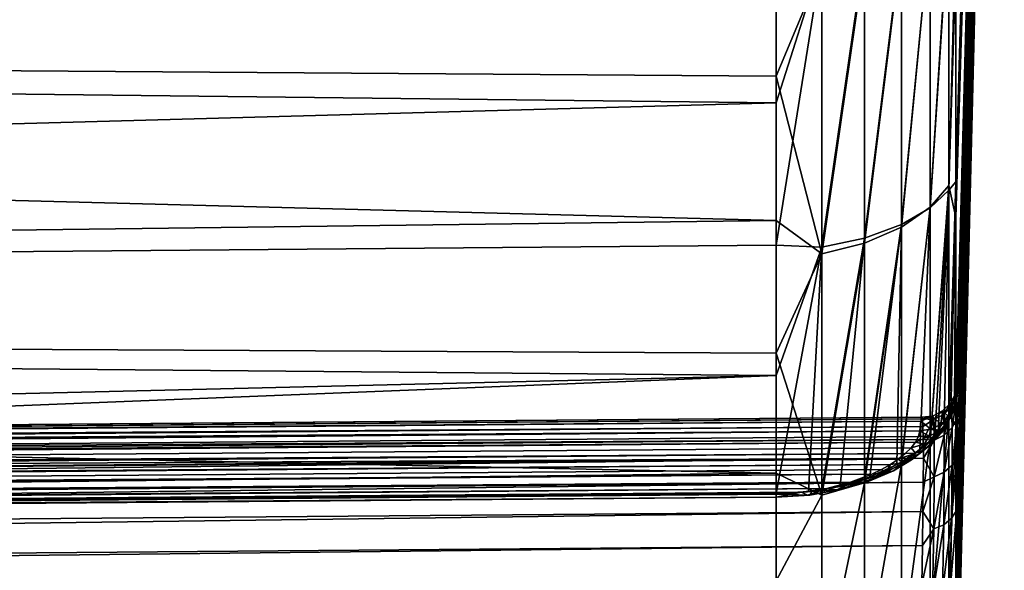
# Model space of a CAD drawing. Header units: millimetres. Extents: x -147 to 182, y -41 to 41.
# Tile 245 of 256: x 176.07 to 181.49, y -20.52 to -17.48. Entities that reach past the tile are written whole.
import ezdxf

# ---------------------------------------------------------------- set-up
doc = ezdxf.new("R2010")
doc.units = ezdxf.units.MM
doc.header["$LTSCALE"] = 51.403556
for name, color, linetype in [('102', 7, 'CONTINUOUS'), ('104', 7, 'CONTINUOUS'), ('105', 7, 'CONTINUOUS'), ('107', 7, 'CONTINUOUS'), ('108', 7, 'CONTINUOUS'), ('109', 7, 'CONTINUOUS'), ('97', 7, 'CONTINUOUS')]:
    doc.layers.add(name, color=color, linetype=linetype)

msp = doc.modelspace()

# ---------------------------------------------------------------- linework, layer by layer
at = {"layer": '102', "color": 7, "linetype": 'CONTINUOUS'}
for points in [[(181.2265, -16.9595, 13.4811), (181.2265, -18.3769, 11.474), (181.4926, -9.1, 5.8774), (181.2265, -16.9595, 13.4811)], [(181.4926, -9.1, 5.8774), (181.2265, -18.3769, 11.474), (181.4926, -9.7009, 4.8216), (181.4926, -9.1, 5.8774)], [(181.4926, -9.2437, -5.6487), (181.4926, -9.8181, -4.5783), (181.2265, -18.5724, -11.1549), (181.4926, -9.2437, -5.6487)], [(181.2265, -17.1898, -13.1861), (181.4926, -9.2437, -5.6487), (181.2265, -18.5724, -11.1549), (181.2265, -17.1898, -13.1861)], [(181.2265, -18.3769, 11.474), (181.2265, -19.558, 9.3193), (181.4926, -9.7009, 4.8216), (181.2265, -18.3769, 11.474)], [(181.4926, -9.7009, 4.8216), (181.2265, -19.558, 9.3193), (181.2354, -19.4818, 8.7055), (181.4926, -9.7009, 4.8216)], [(181.2415, -19.5025, 8.0858), (181.4926, -9.7009, 4.8216), (181.2354, -19.4818, 8.7055), (181.2415, -19.5025, 8.0858)], [(181.2435, -19.5495, 7.7777), (181.4926, -9.7009, 4.8216), (181.2415, -19.5025, 8.0858), (181.2435, -19.5495, 7.7777)], [(181.2447, -19.6208, 7.4737), (181.4926, -9.7009, 4.8216), (181.2435, -19.5495, 7.7777), (181.2447, -19.6208, 7.4737)], [(181.4926, -10.1797, 3.7051), (181.4926, -9.7009, 4.8216), (181.2447, -19.6208, 7.4737), (181.4926, -10.1797, 3.7051)], [(181.4926, -9.8181, -4.5783), (181.4926, -10.2689, -3.4502), (181.2265, -19.716, -8.9801), (181.4926, -9.8181, -4.5783)], [(181.2265, -18.5724, -11.1549), (181.4926, -9.8181, -4.5783), (181.2265, -19.716, -8.9801), (181.2265, -18.5724, -11.1549)], [(181.4926, -10.5306, 2.542), (181.4926, -10.1797, 3.7051), (181.2265, -20.9726, 5.4326), (181.4926, -10.5306, 2.542)], [(181.2265, -20.9726, 5.4326), (181.4926, -10.1797, 3.7051), (181.2354, -20.5201, 5.8534), (181.2265, -20.9726, 5.4326)], [(181.2354, -20.5201, 5.8534), (181.4926, -10.1797, 3.7051), (181.2415, -20.1375, 6.3414), (181.2354, -20.5201, 5.8534)], [(181.2415, -20.1375, 6.3414), (181.4926, -10.1797, 3.7051), (181.2435, -19.9755, 6.6075), (181.2415, -20.1375, 6.3414)], [(181.2435, -19.9755, 6.6075), (181.4926, -10.1797, 3.7051), (181.2447, -19.8346, 6.8863), (181.2435, -19.9755, 6.6075)], [(181.2447, -19.8346, 6.8863), (181.4926, -10.1797, 3.7051), (181.2451, -19.7161, 7.1757), (181.2447, -19.8346, 6.8863)], [(181.2451, -19.7161, 7.1757), (181.4926, -10.1797, 3.7051), (181.2447, -19.6208, 7.4737), (181.2451, -19.7161, 7.1757)], [(181.4926, -10.2689, -3.4502), (181.4926, -10.5907, -2.2787), (181.2265, -20.6061, -6.6899), (181.4926, -10.2689, -3.4502)], [(181.2265, -19.716, -8.9801), (181.4926, -10.2689, -3.4502), (181.2265, -20.6061, -6.6899), (181.2265, -19.716, -8.9801)], [(181.4926, -10.749, 1.347), (181.4926, -10.5306, 2.542), (181.2265, -21.4529, 3.0229), (181.4926, -10.749, 1.347)], [(181.2265, -21.4529, 3.0229), (181.4926, -10.5306, 2.542), (181.2265, -20.9726, 5.4326), (181.2265, -21.4529, 3.0229)], [(181.4926, -10.5907, -2.2787), (181.4926, -10.7792, -1.0786), (181.2265, -21.231, -4.3136), (181.4926, -10.5907, -2.2787)], [(181.2265, -20.6061, -6.6899), (181.4926, -10.5907, -2.2787), (181.2265, -21.231, -4.3136), (181.2265, -20.6061, -6.6899)], [(181.4926, -10.8322, 0.135), (181.4926, -10.749, 1.347), (181.2265, -21.6572, 0.5743), (181.4926, -10.8322, 0.135)], [(181.2265, -21.6572, 0.5743), (181.4926, -10.749, 1.347), (181.2265, -21.4529, 3.0229), (181.2265, -21.6572, 0.5743)], [(181.4926, -10.7792, -1.0786), (181.4926, -10.8322, 0.135), (181.2265, -21.5829, -1.8818), (181.4926, -10.7792, -1.0786)], [(181.2265, -21.231, -4.3136), (181.4926, -10.7792, -1.0786), (181.2265, -21.5829, -1.8818), (181.2265, -21.231, -4.3136)], [(181.2265, -21.5829, -1.8818), (181.4926, -10.8322, 0.135), (181.2265, -21.6572, 0.5743), (181.2265, -21.5829, -1.8818)]]:
    msp.add_3dface(points, dxfattribs=at)
at = {"layer": '104', "color": 7, "linetype": 'CONTINUOUS'}
for points in [[(181.0851, -18.5165, -12.1574), (181.0851, -16.9793, -14.2255), (181.1871, -16.8836, -13.9747), (181.0851, -18.5165, -12.1574)], [(181.1871, -18.3963, -11.9133), (181.0851, -18.5165, -12.1574), (181.1871, -16.8836, -13.9747), (181.1871, -18.3963, -11.9133)], [(181.0851, -16.9829, 14.2212), (181.0851, -18.5196, 12.1527), (181.1871, -16.9149, 13.9368), (181.0851, -16.9829, 14.2212)], [(181.1871, -16.9149, 13.9368), (181.0851, -18.5196, 12.1527), (181.1871, -18.4229, 11.872), (181.1871, -16.9149, 13.9368)], [(181.2265, -17.1898, -13.1861), (181.1871, -18.3963, -11.9133), (181.1871, -16.8836, -13.9747), (181.2265, -17.1898, -13.1861)], [(181.2265, -16.9595, 13.4811), (181.1871, -16.9149, 13.9368), (181.1871, -18.4229, 11.872), (181.2265, -16.9595, 13.4811)], [(180.2356, -17.7946, -13.9931), (180.2356, -16.9377, -15.0191), (180.4874, -17.1909, -14.6755), (180.2356, -17.7946, -13.9931)], [(181.2265, -18.3769, 11.474), (181.2265, -16.9595, 13.4811), (181.1871, -18.4229, 11.872), (181.2265, -18.3769, 11.474)], [(180.9271, -18.6259, -12.3558), (180.9271, -17.0686, -14.4311), (181.0851, -16.9793, -14.2255), (180.9271, -18.6259, -12.3558)], [(181.0851, -18.5165, -12.1574), (180.9271, -18.6259, -12.3558), (181.0851, -16.9793, -14.2255), (181.0851, -18.5165, -12.1574)], [(180.9271, -17.0506, 14.4522), (180.9271, -18.6106, 12.3789), (181.0851, -16.9829, 14.2212), (180.9271, -17.0506, 14.4522)], [(181.0851, -16.9829, 14.2212), (180.9271, -18.6106, 12.3789), (181.0851, -18.5196, 12.1527), (181.0851, -16.9829, 14.2212)], [(180.7234, -17.1091, 14.6213), (180.7234, -18.6861, 12.5432), (180.9271, -17.0506, 14.4522), (180.7234, -17.1091, 14.6213)], [(180.9271, -17.0506, 14.4522), (180.7234, -18.6861, 12.5432), (180.9271, -18.6106, 12.3789), (180.9271, -17.0506, 14.4522)], [(180.7234, -18.7143, -12.501), (180.7234, -17.142, -14.5826), (180.9271, -17.0686, -14.4311), (180.7234, -18.7143, -12.501)], [(180.9271, -18.6259, -12.3558), (180.7234, -18.7143, -12.501), (180.9271, -17.0686, -14.4311), (180.9271, -18.6259, -12.3558)], [(180.2356, -17.0957, 14.8389), (180.2356, -17.9418, 13.804), (180.4874, -17.1493, 14.7241), (180.2356, -17.0957, 14.8389)], [(180.4874, -17.1493, 14.7241), (180.4874, -18.7367, 12.6424), (180.7234, -17.1091, 14.6213), (180.4874, -17.1493, 14.7241)], [(180.7234, -17.1091, 14.6213), (180.4874, -18.7367, 12.6424), (180.7234, -18.6861, 12.5432), (180.7234, -17.1091, 14.6213)], [(180.2356, -17.9418, 13.804), (180.2356, -18.7253, 12.7209), (180.4874, -17.1493, 14.7241), (180.2356, -17.9418, 13.804)], [(180.4874, -17.1493, 14.7241), (180.2356, -18.7253, 12.7209), (180.4874, -18.7367, 12.6424), (180.4874, -17.1493, 14.7241)], [(180.4874, -18.7725, -12.5894), (180.2356, -17.7946, -13.9931), (180.4874, -17.1909, -14.6755), (180.4874, -18.7725, -12.5894)], [(180.4874, -18.7725, -12.5894), (180.4874, -17.1909, -14.6755), (180.7234, -17.142, -14.5826), (180.4874, -18.7725, -12.5894)], [(180.7234, -18.7143, -12.501), (180.4874, -18.7725, -12.5894), (180.7234, -17.142, -14.5826), (180.7234, -18.7143, -12.501)], [(181.2265, -17.1898, -13.1861), (181.2265, -18.5724, -11.1549), (181.1871, -18.3963, -11.9133), (181.2265, -17.1898, -13.1861)], [(180.2356, -18.5896, -12.9184), (180.2356, -17.7946, -13.9931), (180.4874, -18.7725, -12.5894), (180.2356, -18.5896, -12.9184)], [(181.2265, -18.3769, 11.474), (181.1871, -18.4229, 11.872), (181.1869, -19.6794, 9.6489), (181.2265, -18.3769, 11.474)], [(181.2265, -18.3769, 11.474), (181.1869, -19.6794, 9.6489), (181.1976, -19.6593, 9.5997), (181.2265, -18.3769, 11.474)], [(181.2265, -18.3769, 11.474), (181.1976, -19.6593, 9.5997), (181.2176, -19.6083, 9.4662), (181.2265, -18.3769, 11.474)], [(181.2265, -19.558, 9.3193), (181.2265, -18.3769, 11.474), (181.2176, -19.6083, 9.4662), (181.2265, -19.558, 9.3193)], [(181.0851, -18.5196, 12.1527), (181.0846, -19.8044, 9.9239), (181.1871, -18.4229, 11.872), (181.0851, -18.5196, 12.1527)], [(181.0846, -19.8044, 9.9239), (181.1098, -19.7799, 9.8735), (181.1871, -18.4229, 11.872), (181.0846, -19.8044, 9.9239)], [(181.0851, -19.8031, -9.9247), (181.0851, -18.5165, -12.1574), (181.1871, -18.3963, -11.9133), (181.0851, -19.8031, -9.9247)], [(181.1871, -19.6585, -9.6897), (181.0851, -19.8031, -9.9247), (181.1871, -18.3963, -11.9133), (181.1871, -19.6585, -9.6897)], [(181.1871, -18.4229, 11.872), (181.1098, -19.7799, 9.8735), (181.1286, -19.7595, 9.8306), (181.1871, -18.4229, 11.872)], [(181.1606, -19.7199, 9.7434), (181.1871, -18.4229, 11.872), (181.1286, -19.7595, 9.8306), (181.1606, -19.7199, 9.7434)], [(181.1869, -19.6794, 9.6489), (181.1871, -18.4229, 11.872), (181.1606, -19.7199, 9.7434), (181.1869, -19.6794, 9.6489)], [(181.2265, -18.5724, -11.1549), (181.1871, -19.6585, -9.6897), (181.1871, -18.3963, -11.9133), (181.2265, -18.5724, -11.1549)], [(180.9271, -18.6106, 12.3789), (180.9268, -19.919, 10.1408), (181.0851, -18.5196, 12.1527), (180.9271, -18.6106, 12.3789)], [(180.9268, -19.919, 10.1408), (181.0272, -19.8526, 10.0183), (181.0851, -18.5196, 12.1527), (180.9268, -19.919, 10.1408)], [(180.9271, -19.9323, -10.114), (180.9271, -18.6259, -12.3558), (181.0851, -18.5165, -12.1574), (180.9271, -19.9323, -10.114)], [(181.0851, -19.8031, -9.9247), (180.9271, -19.9323, -10.114), (181.0851, -18.5165, -12.1574), (181.0851, -19.8031, -9.9247)], [(181.0851, -18.5196, 12.1527), (181.0272, -19.8526, 10.0183), (181.0846, -19.8044, 9.9239), (181.0851, -18.5196, 12.1527)], [(180.2356, -19.3197, -11.7986), (180.2356, -18.5896, -12.9184), (180.4874, -18.7725, -12.5894), (180.2356, -19.3197, -11.7986)], [(181.2265, -18.5724, -11.1549), (181.2265, -19.716, -8.9801), (181.1871, -19.6585, -9.6897), (181.2265, -18.5724, -11.1549)], [(180.7234, -18.6861, 12.5432), (180.7233, -20.0114, 10.298), (180.9271, -18.6106, 12.3789), (180.7234, -18.6861, 12.5432)], [(180.7233, -20.0114, 10.298), (180.752, -20.001, 10.281), (180.9271, -18.6106, 12.3789), (180.7233, -20.0114, 10.298)], [(180.7234, -20.0352, -10.2514), (180.7234, -18.7143, -12.501), (180.9271, -18.6259, -12.3558), (180.7234, -20.0352, -10.2514)], [(180.9271, -19.9323, -10.114), (180.7234, -20.0352, -10.2514), (180.9271, -18.6259, -12.3558), (180.9271, -19.9323, -10.114)], [(180.9271, -18.6106, 12.3789), (180.752, -20.001, 10.281), (180.8998, -19.934, 10.1674), (180.9271, -18.6106, 12.3789)], [(180.9268, -19.919, 10.1408), (180.9271, -18.6106, 12.3789), (180.8998, -19.934, 10.1674), (180.9268, -19.919, 10.1408)], [(180.4874, -18.7367, 12.6424), (180.4873, -20.0718, 10.3933), (180.7234, -18.6861, 12.5432), (180.4874, -18.7367, 12.6424)], [(180.4873, -20.0718, 10.3933), (180.5887, -20.051, 10.3612), (180.7234, -18.6861, 12.5432), (180.4873, -20.0718, 10.3933)], [(180.7234, -18.6861, 12.5432), (180.5887, -20.051, 10.3612), (180.7233, -20.0114, 10.298), (180.7234, -18.6861, 12.5432)], [(180.2356, -18.7253, 12.7209), (180.2356, -19.4435, 11.5934), (180.4874, -18.7367, 12.6424), (180.2356, -18.7253, 12.7209)], [(180.2356, -19.4435, 11.5934), (180.2356, -20.0939, 10.4256), (180.4874, -18.7367, 12.6424), (180.2356, -19.4435, 11.5934)], [(180.4874, -18.7367, 12.6424), (180.2356, -20.0939, 10.4256), (180.4149, -20.0823, 10.4092), (180.4874, -18.7367, 12.6424)], [(180.4873, -20.0718, 10.3933), (180.4874, -18.7367, 12.6424), (180.4149, -20.0823, 10.4092), (180.4873, -20.0718, 10.3933)], [(180.4874, -20.1022, -10.3344), (180.4874, -18.7725, -12.5894), (180.7234, -18.7143, -12.501), (180.4874, -20.1022, -10.3344)], [(180.7234, -20.0352, -10.2514), (180.4874, -20.1022, -10.3344), (180.7234, -18.7143, -12.501), (180.7234, -20.0352, -10.2514)], [(180.4874, -20.1022, -10.3344), (180.2356, -19.3197, -11.7986), (180.4874, -18.7725, -12.5894), (180.4874, -20.1022, -10.3344)], [(180.2356, -19.9824, -10.6377), (180.2356, -19.3197, -11.7986), (180.4874, -20.1022, -10.3344), (180.2356, -19.9824, -10.6377)], [(181.0851, -20.8217, -7.5577), (181.0851, -19.8031, -9.9247), (181.1871, -19.6585, -9.6897), (181.0851, -20.8217, -7.5577)], [(181.1871, -20.6533, -7.3342), (181.0851, -20.8217, -7.5577), (181.1871, -19.6585, -9.6897), (181.1871, -20.6533, -7.3342)], [(181.2265, -19.716, -8.9801), (181.1871, -20.6533, -7.3342), (181.1871, -19.6585, -9.6897), (181.2265, -19.716, -8.9801)], [(181.2265, -19.716, -8.9801), (181.2265, -20.6061, -6.6899), (181.1871, -20.6533, -7.3342), (181.2265, -19.716, -8.9801)], [(180.9271, -20.9701, -7.736), (180.9271, -19.9323, -10.114), (181.0851, -19.8031, -9.9247), (180.9271, -20.9701, -7.736)], [(181.0851, -20.8217, -7.5577), (180.9271, -20.9701, -7.736), (181.0851, -19.8031, -9.9247), (181.0851, -20.8217, -7.5577)], [(180.7234, -21.0869, -7.8641), (180.7234, -20.0352, -10.2514), (180.9271, -19.9323, -10.114), (180.7234, -21.0869, -7.8641)], [(180.9271, -20.9701, -7.736), (180.7234, -21.0869, -7.8641), (180.9271, -19.9323, -10.114), (180.9271, -20.9701, -7.736)], [(180.2356, -20.5754, -9.4397), (180.2356, -19.9824, -10.6377), (180.4874, -20.1022, -10.3344), (180.2356, -20.5754, -9.4397)], [(180.4874, -21.1623, -7.9408), (180.4874, -20.1022, -10.3344), (180.7234, -20.0352, -10.2514), (180.4874, -21.1623, -7.9408)], [(180.7234, -21.0869, -7.8641), (180.4874, -21.1623, -7.9408), (180.7234, -20.0352, -10.2514), (180.7234, -21.0869, -7.8641)], [(180.4874, -21.1623, -7.9408), (180.2356, -20.5754, -9.4397), (180.4874, -20.1022, -10.3344), (180.4874, -21.1623, -7.9408)]]:
    msp.add_3dface(points, dxfattribs=at)
at = {"layer": '105', "color": 7, "linetype": 'CONTINUOUS'}
for points in [[(141.128, -20.001, 8.7287), (141.2451, -20.0006, 8.5399), (181.0384, -19.6734, 8.5933), (141.128, -20.001, 8.7287)], [(181.0337, -19.6955, 8.9368), (141.128, -20.001, 8.7287), (181.0384, -19.6734, 8.5933), (181.0337, -19.6955, 8.9368)], [(181.0384, -19.6734, 8.5933), (141.2451, -20.0006, 8.5399), (181.0421, -19.6829, 8.2492), (181.0384, -19.6734, 8.5933)], [(141.2451, -20.0006, 8.5399), (141.342, -20.0093, 8.3563), (181.0421, -19.6829, 8.2492), (141.2451, -20.0006, 8.5399)], [(181.0421, -19.6829, 8.2492), (141.342, -20.0093, 8.3563), (181.0447, -19.7239, 7.9075), (181.0421, -19.6829, 8.2492)], [(140.8255, -20.0326, 9.119), (140.9888, -20.0115, 8.9222), (181.0337, -19.6955, 8.9368), (140.8255, -20.0326, 9.119)], [(181.0281, -19.749, 9.2769), (140.8255, -20.0326, 9.119), (181.0337, -19.6955, 8.9368), (181.0281, -19.749, 9.2769)], [(140.9888, -20.0115, 8.9222), (141.128, -20.001, 8.7287), (181.0337, -19.6955, 8.9368), (140.9888, -20.0115, 8.9222)], [(141.342, -20.0093, 8.3563), (141.4826, -20.0519, 8.0048), (181.0447, -19.7239, 7.9075), (141.342, -20.0093, 8.3563)], [(181.0447, -19.7239, 7.9075), (141.4826, -20.0519, 8.0048), (181.0463, -19.7961, 7.571), (181.0447, -19.7239, 7.9075)], [(140.4223, -20.1072, 9.5124), (140.6367, -20.0647, 9.3169), (181.0281, -19.749, 9.2769), (140.4223, -20.1072, 9.5124)], [(181.0205, -19.7792, 9.4115), (140.4223, -20.1072, 9.5124), (181.0281, -19.749, 9.2769), (181.0205, -19.7792, 9.4115)], [(181.0037, -19.8107, 9.5318), (140.4223, -20.1072, 9.5124), (181.0205, -19.7792, 9.4115), (181.0037, -19.8107, 9.5318)], [(140.6367, -20.0647, 9.3169), (140.8184, -20.0337, 9.1269), (181.0281, -19.749, 9.2769), (140.6367, -20.0647, 9.3169)], [(140.8184, -20.0337, 9.1269), (140.8255, -20.0326, 9.119), (181.0281, -19.749, 9.2769), (140.8184, -20.0337, 9.1269)], [(140.1844, -20.1588, 9.7003), (140.4223, -20.1072, 9.5124), (181.0037, -19.8107, 9.5318), (140.1844, -20.1588, 9.7003)], [(180.9788, -19.8425, 9.6392), (140.1844, -20.1588, 9.7003), (181.0037, -19.8107, 9.5318), (180.9788, -19.8425, 9.6392)], [(180.9469, -19.874, 9.7352), (140.1844, -20.1588, 9.7003), (180.9788, -19.8425, 9.6392), (180.9469, -19.874, 9.7352)], [(141.4826, -20.0519, 8.0048), (141.5618, -20.1244, 7.6719), (181.0463, -19.7961, 7.571), (141.4826, -20.0519, 8.0048)], [(181.0463, -19.7961, 7.571), (141.5618, -20.1244, 7.6719), (181.0469, -19.8989, 7.2425), (181.0463, -19.7961, 7.571)], [(139.9281, -20.2161, 9.8743), (140.1844, -20.1588, 9.7003), (180.9469, -19.874, 9.7352), (139.9281, -20.2161, 9.8743)], [(180.9087, -19.9046, 9.8208), (139.9281, -20.2161, 9.8743), (180.9469, -19.874, 9.7352), (180.9087, -19.9046, 9.8208)], [(141.5866, -20.2249, 7.3536), (141.5595, -20.3538, 7.0455), (181.0469, -19.8989, 7.2425), (141.5866, -20.2249, 7.3536)], [(181.0469, -19.8989, 7.2425), (141.5595, -20.3538, 7.0455), (181.0463, -20.0313, 6.9249), (181.0469, -19.8989, 7.2425)], [(141.5618, -20.1244, 7.6719), (141.5866, -20.2249, 7.3536), (181.0469, -19.8989, 7.2425), (141.5618, -20.1244, 7.6719)], [(139.6623, -20.2748, 10.0275), (139.835, -20.2369, 9.931), (180.8649, -19.934, 9.8971), (139.6623, -20.2748, 10.0275)], [(180.8161, -19.9616, 9.9647), (139.6623, -20.2748, 10.0275), (180.8649, -19.934, 9.8971), (180.8161, -19.9616, 9.9647)], [(139.835, -20.2369, 9.931), (139.9281, -20.2161, 9.8743), (180.9087, -19.9046, 9.8208), (139.835, -20.2369, 9.931)], [(180.8649, -19.934, 9.8971), (139.835, -20.2369, 9.931), (180.9087, -19.9046, 9.8208), (180.8649, -19.934, 9.8971)], [(139.3973, -20.3298, 10.1552), (139.6623, -20.2748, 10.0275), (180.7629, -19.9873, 10.0241), (139.3973, -20.3298, 10.1552)], [(180.645, -20.0317, 10.1203), (139.3973, -20.3298, 10.1552), (180.7629, -19.9873, 10.0241), (180.645, -20.0317, 10.1203)], [(180.7629, -19.9873, 10.0241), (139.6623, -20.2748, 10.0275), (180.8161, -19.9616, 9.9647), (180.7629, -19.9873, 10.0241)], [(138.9012, -20.4153, 10.3301), (139.142, -20.3773, 10.2555), (180.5145, -20.0653, 10.1883), (138.9012, -20.4153, 10.3301)], [(180.3758, -20.0864, 10.2286), (138.9012, -20.4153, 10.3301), (180.5145, -20.0653, 10.1883), (180.3758, -20.0864, 10.2286)], [(139.142, -20.3773, 10.2555), (139.3973, -20.3298, 10.1552), (180.645, -20.0317, 10.1203), (139.142, -20.3773, 10.2555)], [(180.5145, -20.0653, 10.1883), (139.142, -20.3773, 10.2555), (180.645, -20.0317, 10.1203), (180.5145, -20.0653, 10.1883)], [(141.5595, -20.3538, 7.0455), (141.4778, -20.5137, 6.744), (181.0463, -20.0313, 6.9249), (141.5595, -20.3538, 7.0455)], [(181.0463, -20.0313, 6.9249), (141.4778, -20.5137, 6.744), (181.0447, -20.1923, 6.6207), (181.0463, -20.0313, 6.9249)], [(138.9012, -20.425, 10.3493), (138.9012, -20.4153, 10.3301), (180.3758, -20.0864, 10.2286), (138.9012, -20.425, 10.3493)], [(138.9012, -20.425, 10.3493), (180.3758, -20.0864, 10.2286), (159.591, -20.2643, 10.3052), (138.9012, -20.425, 10.3493)], [(180.2351, -20.0942, 10.242), (159.591, -20.2643, 10.3052), (180.3758, -20.0864, 10.2286), (180.2351, -20.0942, 10.242)], [(141.4778, -20.5137, 6.744), (141.3341, -20.7089, 6.4474), (181.0447, -20.1923, 6.6207), (141.4778, -20.5137, 6.744)], [(181.0447, -20.1923, 6.6207), (141.3341, -20.7089, 6.4474), (181.0421, -20.3806, 6.3325), (181.0447, -20.1923, 6.6207)], [(141.3341, -20.7089, 6.4474), (141.2355, -20.8211, 6.3011), (181.0421, -20.3806, 6.3325), (141.3341, -20.7089, 6.4474)], [(181.0421, -20.3806, 6.3325), (141.2355, -20.8211, 6.3011), (181.0384, -20.5945, 6.0628), (181.0421, -20.3806, 6.3325)]]:
    msp.add_3dface(points, dxfattribs=at)
at = {"layer": '107', "color": 7, "linetype": 'CONTINUOUS'}
for points in [[(138.9012, -20.4348, 10.3685), (159.591, -20.2643, 10.3052), (180.2354, -20.1139, 10.3022), (138.9012, -20.4348, 10.3685)], [(138.9012, -20.4348, 10.3685), (180.2354, -20.1139, 10.3022), (138.9015, -20.4545, 10.4284), (138.9012, -20.4348, 10.3685)], [(180.2354, -20.1139, 10.3022), (180.2356, -20.1144, 10.3616), (138.9015, -20.4545, 10.4284), (180.2354, -20.1139, 10.3022)], [(138.9015, -20.4545, 10.4284), (180.2356, -20.1144, 10.3616), (138.9017, -20.4545, 10.4918), (138.9015, -20.4545, 10.4284)], [(180.2356, -20.0965, 10.4204), (159.6513, -20.2636, 10.4885), (138.9017, -20.4545, 10.4918), (180.2356, -20.0965, 10.4204)], [(180.2356, -20.1138, 10.3655), (180.2356, -20.0965, 10.4204), (138.9017, -20.4545, 10.4918), (180.2356, -20.1138, 10.3655)], [(180.2356, -20.1144, 10.3616), (180.2356, -20.1138, 10.3655), (138.9017, -20.4545, 10.4918), (180.2356, -20.1144, 10.3616)], [(159.591, -20.2643, 10.3052), (180.2351, -20.0942, 10.242), (180.2354, -20.1139, 10.3022), (159.591, -20.2643, 10.3052)], [(180.2356, -20.0939, 10.4256), (159.6513, -20.2636, 10.4885), (180.2356, -20.0965, 10.4204), (180.2356, -20.0939, 10.4256)]]:
    msp.add_3dface(points, dxfattribs=at)
at = {"layer": '108', "color": 7, "linetype": 'CONTINUOUS'}
for points in [[(181.2265, -19.558, 9.3193), (181.2176, -19.6083, 9.4662), (181.2158, -19.6172, 9.307), (181.2265, -19.558, 9.3193)], [(181.2102, -19.6312, 9.304), (181.2083, -19.6496, 9.4506), (181.1872, -19.6704, 9.2956), (181.2102, -19.6312, 9.304)], [(181.2176, -19.6083, 9.4662), (181.1976, -19.6593, 9.5997), (181.2083, -19.6496, 9.4506), (181.2176, -19.6083, 9.4662)], [(181.2176, -19.6083, 9.4662), (181.2083, -19.6496, 9.4506), (181.2158, -19.6172, 9.307), (181.2176, -19.6083, 9.4662)], [(181.2158, -19.6172, 9.307), (181.2083, -19.6496, 9.4506), (181.2102, -19.6312, 9.304), (181.2158, -19.6172, 9.307)], [(181.1869, -19.6794, 9.6489), (181.1606, -19.7199, 9.7434), (181.1578, -19.7309, 9.7344), (181.1869, -19.6794, 9.6489)], [(181.1869, -19.6794, 9.6489), (181.1578, -19.7309, 9.7344), (181.1897, -19.6876, 9.5935), (181.1869, -19.6794, 9.6489)], [(181.1872, -19.6704, 9.2956), (181.1763, -19.7106, 9.4703), (181.167, -19.693, 9.2907), (181.1872, -19.6704, 9.2956)], [(181.2083, -19.6496, 9.4506), (181.1897, -19.6876, 9.5935), (181.1763, -19.7106, 9.4703), (181.2083, -19.6496, 9.4506)], [(181.1872, -19.6704, 9.2956), (181.2083, -19.6496, 9.4506), (181.1763, -19.7106, 9.4703), (181.1872, -19.6704, 9.2956)], [(181.1976, -19.6593, 9.5997), (181.1869, -19.6794, 9.6489), (181.1897, -19.6876, 9.5935), (181.1976, -19.6593, 9.5997)], [(181.1976, -19.6593, 9.5997), (181.1897, -19.6876, 9.5935), (181.2083, -19.6496, 9.4506), (181.1976, -19.6593, 9.5997)], [(181.0281, -19.749, 9.2769), (181.0885, -19.7395, 9.2798), (181.0782, -19.7769, 9.4432), (181.0281, -19.749, 9.2769)], [(181.0885, -19.7395, 9.2798), (181.1327, -19.7513, 9.4555), (181.0782, -19.7769, 9.4432), (181.0885, -19.7395, 9.2798)], [(181.1032, -19.7343, 9.2811), (181.1327, -19.7513, 9.4555), (181.0885, -19.7395, 9.2798), (181.1032, -19.7343, 9.2811)], [(181.1578, -19.7309, 9.7344), (181.1098, -19.7799, 9.8735), (181.097, -19.8148, 9.8112), (181.1578, -19.7309, 9.7344)], [(181.1475, -19.7591, 9.6431), (181.1578, -19.7309, 9.7344), (181.097, -19.8148, 9.8112), (181.1475, -19.7591, 9.6431)], [(181.1434, -19.7125, 9.2863), (181.1327, -19.7513, 9.4555), (181.1032, -19.7343, 9.2811), (181.1434, -19.7125, 9.2863)], [(181.1286, -19.7595, 9.8306), (181.1098, -19.7799, 9.8735), (181.1578, -19.7309, 9.7344), (181.1286, -19.7595, 9.8306)], [(181.1606, -19.7199, 9.7434), (181.1286, -19.7595, 9.8306), (181.1578, -19.7309, 9.7344), (181.1606, -19.7199, 9.7434)], [(181.1763, -19.7106, 9.4703), (181.1475, -19.7591, 9.6431), (181.1327, -19.7513, 9.4555), (181.1763, -19.7106, 9.4703)], [(181.1434, -19.7125, 9.2863), (181.1763, -19.7106, 9.4703), (181.1327, -19.7513, 9.4555), (181.1434, -19.7125, 9.2863)], [(181.167, -19.693, 9.2907), (181.1763, -19.7106, 9.4703), (181.1434, -19.7125, 9.2863), (181.167, -19.693, 9.2907)], [(181.1897, -19.6876, 9.5935), (181.1578, -19.7309, 9.7344), (181.1475, -19.7591, 9.6431), (181.1897, -19.6876, 9.5935)], [(181.1763, -19.7106, 9.4703), (181.1897, -19.6876, 9.5935), (181.1475, -19.7591, 9.6431), (181.1763, -19.7106, 9.4703)], [(181.0037, -19.8107, 9.5318), (181.0205, -19.7792, 9.4115), (181.0782, -19.7769, 9.4432), (181.0037, -19.8107, 9.5318)], [(181.0037, -19.8107, 9.5318), (181.0782, -19.7769, 9.4432), (181.051, -19.8212, 9.6032), (181.0037, -19.8107, 9.5318)], [(181.0205, -19.7792, 9.4115), (181.0281, -19.749, 9.2769), (181.0782, -19.7769, 9.4432), (181.0205, -19.7792, 9.4115)], [(181.0782, -19.7769, 9.4432), (181.1047, -19.7978, 9.6221), (181.051, -19.8212, 9.6032), (181.0782, -19.7769, 9.4432)], [(181.1327, -19.7513, 9.4555), (181.1047, -19.7978, 9.6221), (181.0782, -19.7769, 9.4432), (181.1327, -19.7513, 9.4555)], [(181.1098, -19.7799, 9.8735), (181.0846, -19.8044, 9.9239), (181.097, -19.8148, 9.8112), (181.1098, -19.7799, 9.8735)], [(181.1475, -19.7591, 9.6431), (181.097, -19.8148, 9.8112), (181.1047, -19.7978, 9.6221), (181.1475, -19.7591, 9.6431)], [(181.1327, -19.7513, 9.4555), (181.1475, -19.7591, 9.6431), (181.1047, -19.7978, 9.6221), (181.1327, -19.7513, 9.4555)], [(180.9469, -19.874, 9.7352), (180.9788, -19.8425, 9.6392), (181.0039, -19.8713, 9.7574), (180.9469, -19.874, 9.7352)], [(180.9788, -19.8425, 9.6392), (181.0037, -19.8107, 9.5318), (181.051, -19.8212, 9.6032), (180.9788, -19.8425, 9.6392)], [(180.9788, -19.8425, 9.6392), (181.051, -19.8212, 9.6032), (181.0039, -19.8713, 9.7574), (180.9788, -19.8425, 9.6392)], [(181.051, -19.8212, 9.6032), (181.0556, -19.8509, 9.7835), (181.0039, -19.8713, 9.7574), (181.051, -19.8212, 9.6032)], [(181.0846, -19.8044, 9.9239), (181.0272, -19.8526, 10.0183), (181.0209, -19.8759, 9.9708), (181.0846, -19.8044, 9.9239)], [(181.097, -19.8148, 9.8112), (181.0846, -19.8044, 9.9239), (181.0209, -19.8759, 9.9708), (181.097, -19.8148, 9.8112)], [(181.097, -19.8148, 9.8112), (181.0209, -19.8759, 9.9708), (181.0556, -19.8509, 9.7835), (181.097, -19.8148, 9.8112)], [(181.1047, -19.7978, 9.6221), (181.0556, -19.8509, 9.7835), (181.051, -19.8212, 9.6032), (181.1047, -19.7978, 9.6221)], [(181.1047, -19.7978, 9.6221), (181.097, -19.8148, 9.8112), (181.0556, -19.8509, 9.7835), (181.1047, -19.7978, 9.6221)], [(180.9087, -19.9046, 9.8208), (180.9469, -19.874, 9.7352), (181.0039, -19.8713, 9.7574), (180.9087, -19.9046, 9.8208)], [(180.9087, -19.9046, 9.8208), (181.0039, -19.8713, 9.7574), (180.9337, -19.9253, 9.9021), (180.9087, -19.9046, 9.8208)], [(181.0272, -19.8526, 10.0183), (180.9268, -19.919, 10.1408), (180.9161, -19.9389, 10.1164), (181.0272, -19.8526, 10.0183)], [(181.0209, -19.8759, 9.9708), (181.0272, -19.8526, 10.0183), (180.9161, -19.9389, 10.1164), (181.0209, -19.8759, 9.9708)], [(181.0209, -19.8759, 9.9708), (180.9161, -19.9389, 10.1164), (180.9822, -19.9087, 9.9361), (181.0209, -19.8759, 9.9708)], [(181.0039, -19.8713, 9.7574), (180.9822, -19.9087, 9.9361), (180.9337, -19.9253, 9.9021), (181.0039, -19.8713, 9.7574)], [(181.0556, -19.8509, 9.7835), (181.0209, -19.8759, 9.9708), (180.9822, -19.9087, 9.9361), (181.0556, -19.8509, 9.7835)], [(181.0556, -19.8509, 9.7835), (180.9822, -19.9087, 9.9361), (181.0039, -19.8713, 9.7574), (181.0556, -19.8509, 9.7835)], [(180.8998, -19.934, 10.1674), (180.752, -20.001, 10.281), (180.7812, -19.9988, 10.2413), (180.8998, -19.934, 10.1674)], [(180.9161, -19.9389, 10.1164), (180.8998, -19.934, 10.1674), (180.7812, -19.9988, 10.2413), (180.9161, -19.9389, 10.1164)], [(180.9161, -19.9389, 10.1164), (180.7812, -19.9988, 10.2413), (180.8816, -19.9679, 10.0746), (180.9161, -19.9389, 10.1164)], [(180.8161, -19.9616, 9.9647), (180.8649, -19.934, 9.8971), (180.8383, -19.9801, 10.0327), (180.8161, -19.9616, 9.9647)], [(180.8649, -19.934, 9.8971), (180.9337, -19.9253, 9.9021), (180.8383, -19.9801, 10.0327), (180.8649, -19.934, 9.8971)], [(180.9337, -19.9253, 9.9021), (180.8816, -19.9679, 10.0746), (180.8383, -19.9801, 10.0327), (180.9337, -19.9253, 9.9021)], [(180.8649, -19.934, 9.8971), (180.9087, -19.9046, 9.8208), (180.9337, -19.9253, 9.9021), (180.8649, -19.934, 9.8971)], [(180.9822, -19.9087, 9.9361), (180.9161, -19.9389, 10.1164), (180.8816, -19.9679, 10.0746), (180.9822, -19.9087, 9.9361)], [(180.9822, -19.9087, 9.9361), (180.8816, -19.9679, 10.0746), (180.9337, -19.9253, 9.9021), (180.9822, -19.9087, 9.9361)], [(180.9268, -19.919, 10.1408), (180.8998, -19.934, 10.1674), (180.9161, -19.9389, 10.1164), (180.9268, -19.919, 10.1408)], [(180.7233, -20.0114, 10.298), (180.5887, -20.051, 10.3612), (180.6182, -20.0491, 10.3377), (180.7233, -20.0114, 10.298)], [(180.7812, -19.9988, 10.2413), (180.7233, -20.0114, 10.298), (180.6182, -20.0491, 10.3377), (180.7812, -19.9988, 10.2413)], [(180.7812, -19.9988, 10.2413), (180.6182, -20.0491, 10.3377), (180.7527, -20.0238, 10.1928), (180.7812, -19.9988, 10.2413)], [(180.645, -20.0317, 10.1203), (180.7629, -19.9873, 10.0241), (180.717, -20.0314, 10.1433), (180.645, -20.0317, 10.1203)], [(180.7629, -19.9873, 10.0241), (180.8383, -19.9801, 10.0327), (180.717, -20.0314, 10.1433), (180.7629, -19.9873, 10.0241)], [(180.8383, -19.9801, 10.0327), (180.7527, -20.0238, 10.1928), (180.717, -20.0314, 10.1433), (180.8383, -19.9801, 10.0327)], [(180.752, -20.001, 10.281), (180.7233, -20.0114, 10.298), (180.7812, -19.9988, 10.2413), (180.752, -20.001, 10.281)], [(180.8816, -19.9679, 10.0746), (180.7812, -19.9988, 10.2413), (180.7527, -20.0238, 10.1928), (180.8816, -19.9679, 10.0746)], [(180.8816, -19.9679, 10.0746), (180.7527, -20.0238, 10.1928), (180.8383, -19.9801, 10.0327), (180.8816, -19.9679, 10.0746)], [(180.7629, -19.9873, 10.0241), (180.8161, -19.9616, 9.9647), (180.8383, -19.9801, 10.0327), (180.7629, -19.9873, 10.0241)], [(180.3758, -20.0864, 10.2286), (180.5145, -20.0653, 10.1883), (180.4088, -20.1026, 10.2815), (180.3758, -20.0864, 10.2286)], [(180.5145, -20.0653, 10.1883), (180.5721, -20.0739, 10.228), (180.4088, -20.1026, 10.2815), (180.5145, -20.0653, 10.1883)], [(180.6182, -20.0491, 10.3377), (180.4873, -20.0718, 10.3933), (180.433, -20.0833, 10.399), (180.6182, -20.0491, 10.3377)], [(180.6182, -20.0491, 10.3377), (180.433, -20.0833, 10.399), (180.5978, -20.0705, 10.2838), (180.6182, -20.0491, 10.3377)], [(180.5887, -20.051, 10.3612), (180.4873, -20.0718, 10.3933), (180.6182, -20.0491, 10.3377), (180.5887, -20.051, 10.3612)], [(180.5145, -20.0653, 10.1883), (180.645, -20.0317, 10.1203), (180.5721, -20.0739, 10.228), (180.5145, -20.0653, 10.1883)], [(180.645, -20.0317, 10.1203), (180.717, -20.0314, 10.1433), (180.5721, -20.0739, 10.228), (180.645, -20.0317, 10.1203)], [(180.717, -20.0314, 10.1433), (180.5978, -20.0705, 10.2838), (180.5721, -20.0739, 10.228), (180.717, -20.0314, 10.1433)], [(180.7527, -20.0238, 10.1928), (180.6182, -20.0491, 10.3377), (180.5978, -20.0705, 10.2838), (180.7527, -20.0238, 10.1928)], [(180.7527, -20.0238, 10.1928), (180.5978, -20.0705, 10.2838), (180.717, -20.0314, 10.1433), (180.7527, -20.0238, 10.1928)], [(180.2351, -20.0942, 10.242), (180.3758, -20.0864, 10.2286), (180.2354, -20.1139, 10.3022), (180.2351, -20.0942, 10.242)], [(180.2354, -20.1139, 10.3022), (180.3758, -20.0864, 10.2286), (180.4088, -20.1026, 10.2815), (180.2354, -20.1139, 10.3022)], [(180.2356, -20.1144, 10.3616), (180.2354, -20.1139, 10.3022), (180.4088, -20.1026, 10.2815), (180.2356, -20.1144, 10.3616)], [(180.4149, -20.0823, 10.4092), (180.2356, -20.0939, 10.4256), (180.433, -20.0833, 10.399), (180.4149, -20.0823, 10.4092)], [(180.2356, -20.0939, 10.4256), (180.2356, -20.0965, 10.4204), (180.433, -20.0833, 10.399), (180.2356, -20.0939, 10.4256)], [(180.433, -20.0833, 10.399), (180.2356, -20.0965, 10.4204), (180.4223, -20.1022, 10.3415), (180.433, -20.0833, 10.399)], [(180.2356, -20.0965, 10.4204), (180.2356, -20.1138, 10.3655), (180.4223, -20.1022, 10.3415), (180.2356, -20.0965, 10.4204)], [(180.2356, -20.1138, 10.3655), (180.2356, -20.1144, 10.3616), (180.4223, -20.1022, 10.3415), (180.2356, -20.1138, 10.3655)], [(180.4223, -20.1022, 10.3415), (180.2356, -20.1144, 10.3616), (180.4088, -20.1026, 10.2815), (180.4223, -20.1022, 10.3415)], [(180.5721, -20.0739, 10.228), (180.4223, -20.1022, 10.3415), (180.4088, -20.1026, 10.2815), (180.5721, -20.0739, 10.228)], [(180.4873, -20.0718, 10.3933), (180.4149, -20.0823, 10.4092), (180.433, -20.0833, 10.399), (180.4873, -20.0718, 10.3933)], [(180.5978, -20.0705, 10.2838), (180.433, -20.0833, 10.399), (180.4223, -20.1022, 10.3415), (180.5978, -20.0705, 10.2838)], [(180.5978, -20.0705, 10.2838), (180.4223, -20.1022, 10.3415), (180.5721, -20.0739, 10.228), (180.5978, -20.0705, 10.2838)]]:
    msp.add_3dface(points, dxfattribs=at)
at = {"layer": '109', "color": 7, "linetype": 'CONTINUOUS'}
for points in [[(181.2354, -19.4818, 8.7055), (181.2265, -19.558, 9.3193), (181.2248, -19.5414, 8.7001), (181.2354, -19.4818, 8.7055)], [(181.2415, -19.5025, 8.0858), (181.2354, -19.4818, 8.7055), (181.2248, -19.5414, 8.7001), (181.2415, -19.5025, 8.0858)], [(181.2309, -19.562, 8.0886), (181.2415, -19.5025, 8.0858), (181.2248, -19.5414, 8.7001), (181.2309, -19.562, 8.0886)], [(181.2435, -19.5495, 7.7777), (181.2415, -19.5025, 8.0858), (181.2309, -19.562, 8.0886), (181.2435, -19.5495, 7.7777)], [(181.2248, -19.5414, 8.7001), (181.2158, -19.6172, 9.307), (181.1962, -19.5958, 8.6973), (181.2248, -19.5414, 8.7001)], [(181.2023, -19.6161, 8.0946), (181.2248, -19.5414, 8.7001), (181.1962, -19.5958, 8.6973), (181.2023, -19.6161, 8.0946)], [(181.2309, -19.562, 8.0886), (181.2248, -19.5414, 8.7001), (181.2023, -19.6161, 8.0946), (181.2309, -19.562, 8.0886)], [(181.2055, -19.7308, 7.5024), (181.2309, -19.562, 8.0886), (181.2023, -19.6161, 8.0946), (181.2055, -19.7308, 7.5024)], [(181.234, -19.6783, 7.4879), (181.2309, -19.562, 8.0886), (181.2055, -19.7308, 7.5024), (181.234, -19.6783, 7.4879)], [(181.2265, -19.558, 9.3193), (181.2158, -19.6172, 9.307), (181.2248, -19.5414, 8.7001), (181.2265, -19.558, 9.3193)], [(181.234, -19.6783, 7.4879), (181.2435, -19.5495, 7.7777), (181.2309, -19.562, 8.0886), (181.234, -19.6783, 7.4879)], [(181.2447, -19.6208, 7.4737), (181.2435, -19.5495, 7.7777), (181.234, -19.6783, 7.4879), (181.2447, -19.6208, 7.4737)], [(181.1962, -19.5958, 8.6973), (181.1872, -19.6704, 9.2956), (181.1524, -19.6389, 8.6948), (181.1962, -19.5958, 8.6973)], [(181.1586, -19.659, 8.0991), (181.1962, -19.5958, 8.6973), (181.1524, -19.6389, 8.6948), (181.1586, -19.659, 8.0991)], [(181.2023, -19.6161, 8.0946), (181.1962, -19.5958, 8.6973), (181.1586, -19.659, 8.0991), (181.2023, -19.6161, 8.0946)], [(181.1617, -19.7724, 7.5138), (181.2023, -19.6161, 8.0946), (181.1586, -19.659, 8.0991), (181.1617, -19.7724, 7.5138)], [(181.2055, -19.7308, 7.5024), (181.2023, -19.6161, 8.0946), (181.1617, -19.7724, 7.5138), (181.2055, -19.7308, 7.5024)], [(181.2102, -19.6312, 9.304), (181.1872, -19.6704, 9.2956), (181.1962, -19.5958, 8.6973), (181.2102, -19.6312, 9.304)], [(181.2158, -19.6172, 9.307), (181.2102, -19.6312, 9.304), (181.1962, -19.5958, 8.6973), (181.2158, -19.6172, 9.307)], [(181.2451, -19.7161, 7.1757), (181.2447, -19.6208, 7.4737), (181.234, -19.6783, 7.4879), (181.2451, -19.7161, 7.1757)], [(181.0337, -19.6955, 8.9368), (181.0384, -19.6734, 8.5933), (181.0976, -19.6667, 8.6929), (181.0337, -19.6955, 8.9368)], [(181.0885, -19.7395, 9.2798), (181.0337, -19.6955, 8.9368), (181.0976, -19.6667, 8.6929), (181.0885, -19.7395, 9.2798)], [(181.0384, -19.6734, 8.5933), (181.0421, -19.6829, 8.2492), (181.0976, -19.6667, 8.6929), (181.0384, -19.6734, 8.5933)], [(181.0421, -19.6829, 8.2492), (181.1038, -19.6868, 8.1018), (181.0976, -19.6667, 8.6929), (181.0421, -19.6829, 8.2492)], [(181.0421, -19.6829, 8.2492), (181.0447, -19.7239, 7.9075), (181.1038, -19.6868, 8.1018), (181.0421, -19.6829, 8.2492)], [(181.0447, -19.7239, 7.9075), (181.0463, -19.7961, 7.571), (181.1038, -19.6868, 8.1018), (181.0447, -19.7239, 7.9075)], [(181.0463, -19.7961, 7.571), (181.1069, -19.7993, 7.5211), (181.1038, -19.6868, 8.1018), (181.0463, -19.7961, 7.571)], [(181.1032, -19.7343, 9.2811), (181.0885, -19.7395, 9.2798), (181.0976, -19.6667, 8.6929), (181.1032, -19.7343, 9.2811)], [(181.1524, -19.6389, 8.6948), (181.1434, -19.7125, 9.2863), (181.0976, -19.6667, 8.6929), (181.1524, -19.6389, 8.6948)], [(181.1038, -19.6868, 8.1018), (181.1524, -19.6389, 8.6948), (181.0976, -19.6667, 8.6929), (181.1038, -19.6868, 8.1018)], [(181.1434, -19.7125, 9.2863), (181.1032, -19.7343, 9.2811), (181.0976, -19.6667, 8.6929), (181.1434, -19.7125, 9.2863)], [(181.1586, -19.659, 8.0991), (181.1524, -19.6389, 8.6948), (181.1038, -19.6868, 8.1018), (181.1586, -19.659, 8.0991)], [(181.1069, -19.7993, 7.5211), (181.1586, -19.659, 8.0991), (181.1038, -19.6868, 8.1018), (181.1069, -19.7993, 7.5211)], [(181.1617, -19.7724, 7.5138), (181.1586, -19.659, 8.0991), (181.1069, -19.7993, 7.5211), (181.1617, -19.7724, 7.5138)], [(181.167, -19.693, 9.2907), (181.1434, -19.7125, 9.2863), (181.1524, -19.6389, 8.6948), (181.167, -19.693, 9.2907)], [(181.1872, -19.6704, 9.2956), (181.167, -19.693, 9.2907), (181.1524, -19.6389, 8.6948), (181.1872, -19.6704, 9.2956)], [(181.234, -19.8876, 6.913), (181.234, -19.6783, 7.4879), (181.2055, -19.9371, 6.9356), (181.234, -19.8876, 6.913)], [(181.2055, -19.9371, 6.9356), (181.234, -19.6783, 7.4879), (181.2055, -19.7308, 7.5024), (181.2055, -19.9371, 6.9356)], [(181.234, -19.8876, 6.913), (181.2451, -19.7161, 7.1757), (181.234, -19.6783, 7.4879), (181.234, -19.8876, 6.913)], [(181.0281, -19.749, 9.2769), (181.0337, -19.6955, 8.9368), (181.0885, -19.7395, 9.2798), (181.0281, -19.749, 9.2769)], [(181.2055, -19.9371, 6.9356), (181.2055, -19.7308, 7.5024), (181.1617, -19.9763, 6.9536), (181.2055, -19.9371, 6.9356)], [(181.1617, -19.9763, 6.9536), (181.2055, -19.7308, 7.5024), (181.1617, -19.7724, 7.5138), (181.1617, -19.9763, 6.9536)], [(181.2447, -19.8346, 6.8863), (181.2451, -19.7161, 7.1757), (181.234, -19.8876, 6.913), (181.2447, -19.8346, 6.8863)], [(181.1617, -19.9763, 6.9536), (181.1617, -19.7724, 7.5138), (181.1069, -20.0016, 6.9653), (181.1617, -19.9763, 6.9536)], [(181.1069, -20.0016, 6.9653), (181.1617, -19.7724, 7.5138), (181.1069, -19.7993, 7.5211), (181.1069, -20.0016, 6.9653)], [(181.0463, -19.7961, 7.571), (181.0469, -19.8989, 7.2425), (181.1069, -19.7993, 7.5211), (181.0463, -19.7961, 7.571)], [(181.0469, -19.8989, 7.2425), (181.1069, -20.0016, 6.9653), (181.1069, -19.7993, 7.5211), (181.0469, -19.8989, 7.2425)], [(181.2435, -19.9755, 6.6075), (181.2447, -19.8346, 6.8863), (181.2309, -20.1846, 6.378), (181.2435, -19.9755, 6.6075)], [(181.2309, -20.1846, 6.378), (181.2447, -19.8346, 6.8863), (181.234, -19.8876, 6.913), (181.2309, -20.1846, 6.378)], [(181.0469, -19.8989, 7.2425), (181.0463, -20.0313, 6.9249), (181.1069, -20.0016, 6.9653), (181.0469, -19.8989, 7.2425)], [(181.2309, -20.1846, 6.378), (181.234, -19.8876, 6.913), (181.2023, -20.2298, 6.4083), (181.2309, -20.1846, 6.378)], [(181.2023, -20.2298, 6.4083), (181.234, -19.8876, 6.913), (181.2055, -19.9371, 6.9356), (181.2023, -20.2298, 6.4083)], [(181.2023, -20.2298, 6.4083), (181.2055, -19.9371, 6.9356), (181.1586, -20.2656, 6.4324), (181.2023, -20.2298, 6.4083)], [(181.1586, -20.2656, 6.4324), (181.2055, -19.9371, 6.9356), (181.1617, -19.9763, 6.9536), (181.1586, -20.2656, 6.4324)], [(181.0463, -20.0313, 6.9249), (181.0447, -20.1923, 6.6207), (181.1069, -20.0016, 6.9653), (181.0463, -20.0313, 6.9249)], [(181.0447, -20.1923, 6.6207), (181.1038, -20.2886, 6.4481), (181.1069, -20.0016, 6.9653), (181.0447, -20.1923, 6.6207)], [(181.1586, -20.2656, 6.4324), (181.1617, -19.9763, 6.9536), (181.1038, -20.2886, 6.4481), (181.1586, -20.2656, 6.4324)], [(181.1038, -20.2886, 6.4481), (181.1617, -19.9763, 6.9536), (181.1069, -20.0016, 6.9653), (181.1038, -20.2886, 6.4481)], [(181.2415, -20.1375, 6.3414), (181.2435, -19.9755, 6.6075), (181.2309, -20.1846, 6.378), (181.2415, -20.1375, 6.3414)], [(181.2354, -20.5201, 5.8534), (181.2415, -20.1375, 6.3414), (181.2248, -20.5618, 5.8964), (181.2354, -20.5201, 5.8534)], [(181.2248, -20.5618, 5.8964), (181.2415, -20.1375, 6.3414), (181.2309, -20.1846, 6.378), (181.2248, -20.5618, 5.8964)], [(181.0447, -20.1923, 6.6207), (181.0421, -20.3806, 6.3325), (181.1038, -20.2886, 6.4481), (181.0447, -20.1923, 6.6207)], [(181.1962, -20.6017, 5.9335), (181.2023, -20.2298, 6.4083), (181.1524, -20.6331, 5.9631), (181.1962, -20.6017, 5.9335)], [(181.1524, -20.6331, 5.9631), (181.2023, -20.2298, 6.4083), (181.1586, -20.2656, 6.4324), (181.1524, -20.6331, 5.9631)], [(181.2248, -20.5618, 5.8964), (181.2309, -20.1846, 6.378), (181.1962, -20.6017, 5.9335), (181.2248, -20.5618, 5.8964)], [(181.1962, -20.6017, 5.9335), (181.2309, -20.1846, 6.378), (181.2023, -20.2298, 6.4083), (181.1962, -20.6017, 5.9335)], [(181.1524, -20.6331, 5.9631), (181.1586, -20.2656, 6.4324), (181.0976, -20.6532, 5.9824), (181.1524, -20.6331, 5.9631)], [(181.0976, -20.6532, 5.9824), (181.1586, -20.2656, 6.4324), (181.1038, -20.2886, 6.4481), (181.0976, -20.6532, 5.9824)], [(181.0421, -20.3806, 6.3325), (181.0384, -20.5945, 6.0628), (181.1038, -20.2886, 6.4481), (181.0421, -20.3806, 6.3325)], [(181.0384, -20.5945, 6.0628), (181.0976, -20.6532, 5.9824), (181.1038, -20.2886, 6.4481), (181.0384, -20.5945, 6.0628)]]:
    msp.add_3dface(points, dxfattribs=at)
at = {"layer": '97', "color": 7, "linetype": 'CONTINUOUS'}
for points in [[(138.9017, -15.659, -16.8438), (180.2356, -16.9377, -15.0191), (138.9018, -17.5022, -14.9196), (138.9017, -15.659, -16.8438)], [(180.2356, -16.9377, -15.0191), (180.2356, -17.7946, -13.9931), (138.9018, -17.5022, -14.9196), (180.2356, -16.9377, -15.0191)], [(180.2356, -17.9418, 13.804), (180.2356, -17.0957, 14.8389), (138.9018, -17.4634, 14.9649), (180.2356, -17.9418, 13.804)], [(138.9018, -19.0771, 12.8446), (180.2356, -17.9418, 13.804), (138.9018, -17.4634, 14.9649), (138.9018, -19.0771, 12.8446)], [(180.2356, -17.7946, -13.9931), (180.2356, -18.5896, -12.9184), (138.9018, -17.5022, -14.9196), (180.2356, -17.7946, -13.9931)], [(138.9018, -17.5022, -14.9196), (180.2356, -18.5896, -12.9184), (138.9018, -19.1103, -12.7951), (138.9018, -17.5022, -14.9196)], [(180.2356, -18.7253, 12.7209), (180.2356, -17.9418, 13.804), (138.9018, -19.0771, 12.8446), (180.2356, -18.7253, 12.7209)], [(180.2356, -18.5896, -12.9184), (180.2356, -19.3197, -11.7986), (138.9018, -19.1103, -12.7951), (180.2356, -18.5896, -12.9184)], [(180.2356, -19.4435, 11.5934), (180.2356, -18.7253, 12.7209), (138.9018, -19.0771, 12.8446), (180.2356, -19.4435, 11.5934)], [(138.9018, -20.4347, 10.5518), (180.2356, -19.4435, 11.5934), (138.9018, -19.0771, 12.8446), (138.9018, -20.4347, 10.5518)], [(180.2356, -19.3197, -11.7986), (180.2356, -19.9824, -10.6377), (138.9018, -19.1103, -12.7951), (180.2356, -19.3197, -11.7986)], [(138.9018, -19.1103, -12.7951), (180.2356, -19.9824, -10.6377), (138.9018, -20.462, -10.4988), (138.9018, -19.1103, -12.7951)], [(138.9018, -20.4347, 10.5518), (159.6513, -20.2636, 10.4885), (180.2356, -19.4435, 11.5934), (138.9018, -20.4347, 10.5518)], [(180.2356, -20.0939, 10.4256), (180.2356, -19.4435, 11.5934), (159.6513, -20.2636, 10.4885), (180.2356, -20.0939, 10.4256)], [(180.2356, -19.9824, -10.6377), (180.2356, -20.5754, -9.4397), (138.9018, -20.462, -10.4988), (180.2356, -19.9824, -10.6377)], [(180.2356, -20.5754, -9.4397), (180.2356, -21.0968, -8.2087), (138.9018, -20.462, -10.4988), (180.2356, -20.5754, -9.4397)], [(138.9018, -20.462, -10.4988), (180.2356, -21.0968, -8.2087), (138.9018, -21.539, -8.0616), (138.9018, -20.462, -10.4988)]]:
    msp.add_3dface(points, dxfattribs=at)

doc.saveas('drawing.dxf')
